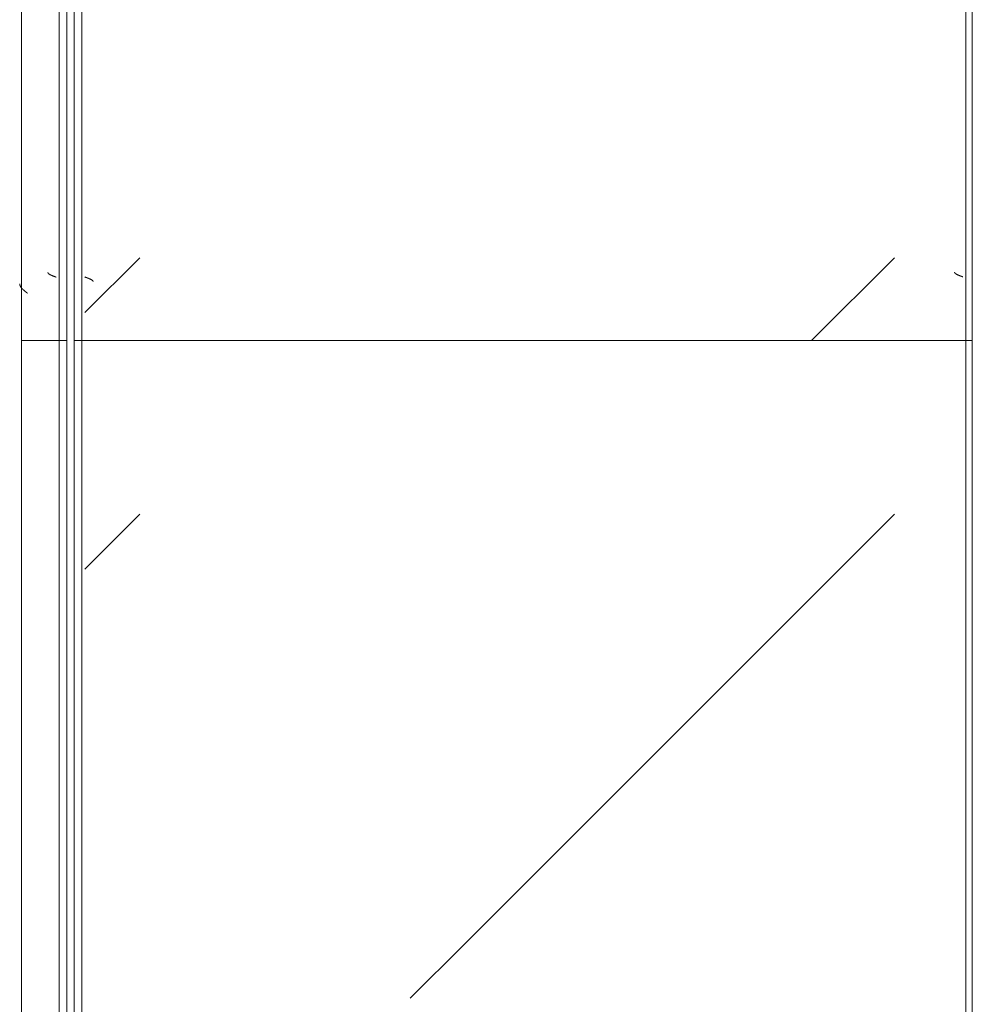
# Model space of a CAD drawing. Header units: millimetres. Extents: x -5460 to 47962, y 30005 to 103451.
# Tile 41 of 192: x 8276 to 8908, y 50401 to 51054. Entities that reach past the tile are written whole.
import ezdxf

# ---------------------------------------------------------------- set-up
doc = ezdxf.new("R2010")
doc.units = ezdxf.units.MM
doc.layers.add('M-EQPM-____-OTLN', color=7, linetype='Continuous', lineweight=9)

# ---------------------------------------------------------------- blocks, each defined once
blk = doc.blocks.new('ПР_Низ пояс - Тип 1-V744-ВКК_01_К1_З_ЭОМ_кабель_')
at = {"layer": 'M-EQPM-____-OTLN', "true_color": 0xffffff}
h = blk.add_hatch(dxfattribs=at)
h.set_pattern_fill('FP_218', style=0, pattern_type=2)
h.set_pattern_definition([(135, (-47060, 5930), (-1000, 1e-13), [50, -1364.214]), (135, (-46560, 5930), (-1000, 1e-13), [50, -1364.214]), (135, (-46560, 6430), (-1000, 1e-13), [50, -1364.214]), (135, (-47274.64, 6644.64), (-1000, 1e-13), [403.55, -1010.664]), (135, (-46774.64, 6644.64), (-1000, 1e-13), [403.55, -1010.664]), (135, (-47274.64, 6144.64), (-1000, 1e-13), [403.55, -1010.664]), (135, (-46774.64, 6144.64), (-1000, 1e-13), [453.55, -960.664])])
h.paths.add_polyline_path([(500, 26.67), (500, 6.26), (2400, 6.26), (2400, 588), (500, 588), (500, 359.12)])
at = {"layer": 'M-EQPM-____-OTLN', "color": 253, "true_color": 0xaaaaaa}
for p, q in [((500, 595), (2400, 595)), ((2400, 595), (2400, 590)), ((500, 590), (2400, 590)), ((2400, 590), (2400, 588)), ((2400, 588), (2400, 6.26)), ((500, 4.26), (2400, 4.26)), ((500, 0), (2400, 0)), ((2400, 6.26), (2400, 4.26)), ((2400, 4.26), (2400, 0))]:
    blk.add_line(p, q, dxfattribs=at)
blk = doc.blocks.new('ПР_Перед пояса - Тип 1-V747-ВКК_01_К1_З_ЭОМ_кабель_')
at = {"layer": 'M-EQPM-____-OTLN', "color": 253, "true_color": 0xaaaaaa}
for p, q in [((0, 630), (1900, 630)), ((1900, 630), (1900, 626)), ((1900, 626), (1900, 607)), ((1900, 607), (1900, 605)), ((0, 605), (1900, 605)), ((1900, 605), (1900, 600)), ((0, 600), (1900, 600))]:
    blk.add_line(p, q, dxfattribs=at)
blk = doc.blocks.new('FP_791-ВКК_01_К1_З_ЭОМ_кабель_')
at = {"layer": 'M-EQPM-____-OTLN', "color": 7, "true_color": 0xffffff}
for p, q in [((1888.23, -587.33), (1888.28, -587.19)), ((1888.28, -587.19), (1888.33, -587.06)), ((1888.33, -587.06), (1888.38, -586.93)), ((1888.38, -586.93), (1888.43, -586.79)), ((1888.43, -586.79), (1888.47, -586.66)), ((1888.47, -586.66), (1888.52, -586.53)), ((1888.52, -586.53), (1888.57, -586.4)), ((1888.57, -586.4), (1888.62, -586.27)), ((1888.62, -586.27), (1888.67, -586.15)), ((1888.67, -586.15), (1888.72, -586.02)), ((1888.72, -586.02), (1888.77, -585.89)), ((1888.77, -585.89), (1888.82, -585.77)), ((1888.82, -585.77), (1888.87, -585.65)), ((1888.87, -585.65), (1888.92, -585.53)), ((1888.92, -585.53), (1888.96, -585.41)), ((1888.96, -585.41), (1889.01, -585.29)), ((1889.01, -585.29), (1889.06, -585.17)), ((1889.06, -585.17), (1889.11, -585.06)), ((1889.11, -585.06), (1889.16, -584.94)), ((1889.16, -584.94), (1889.21, -584.83)), ((1889.21, -584.83), (1889.26, -584.72)), ((1889.26, -584.72), (1889.31, -584.61)), ((1889.31, -584.61), (1889.36, -584.51)), ((1889.36, -584.51), (1889.4, -584.41)), ((1889.4, -584.41), (1889.45, -584.3)), ((1889.45, -584.3), (1889.5, -584.21)), ((1889.5, -584.21), (1889.55, -584.11)), ((1889.55, -584.11), (1889.6, -584.01)), ((1889.6, -584.01), (1889.65, -583.92)), ((1889.65, -583.92), (1889.7, -583.83)), ((1889.7, -583.83), (1889.75, -583.75)), ((1889.75, -583.75), (1889.8, -583.66)), ((1889.8, -583.66), (1889.85, -583.58)), ((1889.85, -583.58), (1889.89, -583.5)), ((1889.89, -583.5), (1889.94, -583.42)), ((1889.94, -583.42), (1889.99, -583.35)), ((1890, -583.34), (1890.05, -583.27)), ((1890.05, -583.27), (1890.1, -583.2)), ((1890.1, -583.2), (1890.15, -583.13)), ((1890.15, -583.13), (1890.2, -583.07)), ((1890.2, -583.07), (1890.24, -583.01)), ((1890.24, -583.01), (1890.29, -582.96)), ((1890.29, -582.96), (1890.34, -582.9)), ((1890.34, -582.9), (1890.39, -582.85)), ((1890.39, -582.85), (1890.44, -582.81)), ((1890.44, -582.81), (1890.49, -582.76)), ((1890.49, -582.76), (1890.54, -582.72)), ((1890.54, -582.72), (1890.59, -582.68)), ((1890.59, -582.68), (1890.64, -582.65)), ((1890.64, -582.65), (1890.69, -582.62)), ((1890.69, -582.62), (1890.73, -582.59)), ((1890.73, -582.59), (1890.78, -582.57)), ((1890.78, -582.57), (1890.83, -582.55)), ((1890.83, -582.55), (1890.88, -582.53)), ((1890.88, -582.53), (1890.93, -582.51)), ((1890.93, -582.51), (1890.98, -582.5)), ((1890.98, -582.5), (1891.03, -582.49)), ((1891.03, -582.49), (1891.08, -582.49)), ((1887.98, -588), (1888.03, -587.87)), ((1888.03, -587.87), (1888.08, -587.73)), ((1888.08, -587.73), (1888.13, -587.6)), ((1888.13, -587.6), (1888.18, -587.46)), ((1888.18, -587.46), (1888.23, -587.33))]:
    blk.add_line(p, q, dxfattribs=at)
blk = doc.blocks.new('FP_792-ВКК_01_К1_З_ЭОМ_кабель_')
at = {"layer": 'M-EQPM-____-OTLN', "color": 7, "true_color": 0xffffff}
for p, q in [((887.81, -6.53), (887.86, -6.39)), ((887.86, -6.39), (887.91, -6.26)), ((1387.81, -6.53), (1387.86, -6.39)), ((1387.86, -6.39), (1387.91, -6.26)), ((1887.81, -6.53), (1887.86, -6.39)), ((1887.86, -6.39), (1887.91, -6.26)), ((884.81, -11.77), (884.86, -11.76)), ((884.86, -11.76), (884.91, -11.76)), ((884.91, -11.76), (884.96, -11.74)), ((884.96, -11.74), (885.01, -11.73)), ((885.01, -11.73), (885.06, -11.71)), ((885.06, -11.71), (885.11, -11.69)), ((885.11, -11.69), (885.16, -11.66)), ((885.16, -11.66), (885.21, -11.64)), ((885.21, -11.64), (885.26, -11.61)), ((885.26, -11.61), (885.31, -11.57)), ((885.31, -11.57), (885.35, -11.53)), ((885.35, -11.53), (885.4, -11.49)), ((885.4, -11.49), (885.45, -11.45)), ((885.45, -11.45), (885.5, -11.4)), ((885.5, -11.4), (885.55, -11.35)), ((885.55, -11.35), (885.6, -11.3)), ((885.6, -11.3), (885.65, -11.24)), ((885.65, -11.24), (885.7, -11.18)), ((885.7, -11.18), (885.75, -11.12)), ((885.75, -11.12), (885.8, -11.05)), ((885.8, -11.05), (885.85, -10.99)), ((885.85, -10.99), (885.89, -10.91)), ((885.89, -10.91), (885.94, -10.84)), ((885.94, -10.84), (885.99, -10.76)), ((885.99, -10.76), (886.04, -10.69)), ((886.04, -10.69), (886.09, -10.6)), ((886.09, -10.6), (886.14, -10.52)), ((886.14, -10.52), (886.19, -10.43)), ((886.19, -10.43), (886.24, -10.34)), ((886.24, -10.34), (886.29, -10.25)), ((886.29, -10.25), (886.34, -10.16)), ((886.34, -10.16), (886.39, -10.06)), ((886.39, -10.06), (886.43, -9.96)), ((886.43, -9.96), (886.48, -9.86)), ((886.48, -9.86), (886.53, -9.75)), ((886.53, -9.75), (886.58, -9.65)), ((886.58, -9.65), (886.63, -9.54)), ((886.63, -9.54), (886.68, -9.43)), ((886.68, -9.43), (886.73, -9.32)), ((886.73, -9.32), (886.78, -9.21)), ((886.78, -9.21), (886.83, -9.09)), ((886.83, -9.09), (886.88, -8.97)), ((886.88, -8.97), (886.93, -8.86)), ((886.93, -8.86), (886.97, -8.74)), ((886.97, -8.74), (887.02, -8.61)), ((887.02, -8.61), (887.07, -8.49)), ((887.07, -8.49), (887.12, -8.37)), ((887.12, -8.37), (887.17, -8.24)), ((887.17, -8.24), (887.22, -8.11)), ((887.22, -8.11), (887.27, -7.99)), ((887.27, -7.99), (887.32, -7.86)), ((887.32, -7.86), (887.37, -7.73)), ((887.37, -7.73), (887.42, -7.6)), ((887.42, -7.6), (887.47, -7.46)), ((887.47, -7.46), (887.51, -7.33)), ((887.51, -7.33), (887.56, -7.2)), ((887.56, -7.2), (887.61, -7.07)), ((887.61, -7.07), (887.66, -6.93)), ((887.66, -6.93), (887.71, -6.8)), ((887.71, -6.8), (887.76, -6.66)), ((887.76, -6.66), (887.81, -6.53)), ((1384.81, -11.77), (1384.86, -11.76)), ((1384.86, -11.76), (1384.91, -11.76)), ((1384.91, -11.76), (1384.96, -11.74)), ((1384.96, -11.74), (1385.01, -11.73)), ((1385.01, -11.73), (1385.06, -11.71)), ((1385.06, -11.71), (1385.11, -11.69)), ((1385.11, -11.69), (1385.16, -11.66)), ((1385.16, -11.66), (1385.21, -11.64)), ((1385.21, -11.64), (1385.26, -11.61)), ((1385.26, -11.61), (1385.31, -11.57)), ((1385.31, -11.57), (1385.35, -11.53)), ((1385.35, -11.53), (1385.4, -11.49)), ((1385.4, -11.49), (1385.45, -11.45)), ((1385.45, -11.45), (1385.5, -11.4)), ((1385.5, -11.4), (1385.55, -11.35)), ((1385.55, -11.35), (1385.6, -11.3)), ((1385.6, -11.3), (1385.65, -11.24)), ((1385.65, -11.24), (1385.7, -11.18)), ((1385.7, -11.18), (1385.75, -11.12)), ((1385.75, -11.12), (1385.8, -11.05)), ((1385.8, -11.05), (1385.85, -10.99)), ((1385.85, -10.99), (1385.89, -10.91)), ((1385.89, -10.91), (1385.94, -10.84)), ((1385.94, -10.84), (1385.99, -10.76)), ((1385.99, -10.76), (1386.04, -10.69)), ((1386.04, -10.69), (1386.09, -10.6)), ((1386.09, -10.6), (1386.14, -10.52)), ((1386.14, -10.52), (1386.19, -10.43)), ((1386.19, -10.43), (1386.24, -10.34)), ((1386.24, -10.34), (1386.29, -10.25)), ((1386.29, -10.25), (1386.34, -10.16)), ((1386.34, -10.16), (1386.39, -10.06)), ((1386.39, -10.06), (1386.43, -9.96)), ((1386.43, -9.96), (1386.48, -9.86)), ((1386.48, -9.86), (1386.53, -9.75)), ((1386.53, -9.75), (1386.58, -9.65)), ((1386.58, -9.65), (1386.63, -9.54)), ((1386.63, -9.54), (1386.68, -9.43)), ((1386.68, -9.43), (1386.73, -9.32)), ((1386.73, -9.32), (1386.78, -9.21)), ((1386.78, -9.21), (1386.83, -9.09)), ((1386.83, -9.09), (1386.88, -8.97)), ((1386.88, -8.97), (1386.93, -8.86)), ((1386.93, -8.86), (1386.97, -8.74)), ((1386.97, -8.74), (1387.02, -8.61)), ((1387.02, -8.61), (1387.07, -8.49)), ((1387.07, -8.49), (1387.12, -8.37)), ((1387.12, -8.37), (1387.17, -8.24)), ((1387.17, -8.24), (1387.22, -8.11)), ((1387.22, -8.11), (1387.27, -7.99)), ((1387.27, -7.99), (1387.32, -7.86)), ((1387.32, -7.86), (1387.37, -7.73)), ((1387.37, -7.73), (1387.42, -7.6)), ((1387.42, -7.6), (1387.47, -7.46)), ((1387.47, -7.46), (1387.51, -7.33)), ((1387.51, -7.33), (1387.56, -7.2)), ((1387.56, -7.2), (1387.61, -7.07)), ((1387.61, -7.07), (1387.66, -6.93)), ((1387.66, -6.93), (1387.71, -6.8)), ((1387.71, -6.8), (1387.76, -6.66)), ((1387.76, -6.66), (1387.81, -6.53)), ((1884.81, -11.77), (1884.86, -11.76)), ((1884.86, -11.76), (1884.91, -11.76)), ((1884.91, -11.76), (1884.96, -11.74)), ((1884.96, -11.74), (1885.01, -11.73)), ((1885.01, -11.73), (1885.06, -11.71)), ((1885.06, -11.71), (1885.11, -11.69)), ((1885.11, -11.69), (1885.16, -11.66)), ((1885.16, -11.66), (1885.21, -11.64)), ((1885.21, -11.64), (1885.26, -11.61)), ((1885.26, -11.61), (1885.31, -11.57)), ((1885.31, -11.57), (1885.35, -11.53)), ((1885.35, -11.53), (1885.4, -11.49)), ((1885.4, -11.49), (1885.45, -11.45)), ((1885.45, -11.45), (1885.5, -11.4)), ((1885.5, -11.4), (1885.55, -11.35)), ((1885.55, -11.35), (1885.6, -11.3)), ((1885.6, -11.3), (1885.65, -11.24)), ((1885.65, -11.24), (1885.7, -11.18)), ((1885.7, -11.18), (1885.75, -11.12)), ((1885.75, -11.12), (1885.8, -11.05)), ((1885.8, -11.05), (1885.85, -10.99)), ((1885.85, -10.99), (1885.89, -10.91)), ((1885.89, -10.91), (1885.94, -10.84)), ((1885.94, -10.84), (1885.99, -10.76)), ((1885.99, -10.76), (1886.04, -10.69)), ((1886.04, -10.69), (1886.09, -10.6)), ((1886.09, -10.6), (1886.14, -10.52)), ((1886.14, -10.52), (1886.19, -10.43)), ((1886.19, -10.43), (1886.24, -10.34)), ((1886.24, -10.34), (1886.29, -10.25)), ((1886.29, -10.25), (1886.34, -10.16)), ((1886.34, -10.16), (1886.39, -10.06)), ((1886.39, -10.06), (1886.43, -9.96)), ((1886.43, -9.96), (1886.48, -9.86)), ((1886.48, -9.86), (1886.53, -9.75)), ((1886.53, -9.75), (1886.58, -9.65)), ((1886.58, -9.65), (1886.63, -9.54)), ((1886.63, -9.54), (1886.68, -9.43)), ((1886.68, -9.43), (1886.73, -9.32)), ((1886.73, -9.32), (1886.78, -9.21)), ((1886.78, -9.21), (1886.83, -9.09)), ((1886.83, -9.09), (1886.88, -8.97)), ((1886.88, -8.97), (1886.93, -8.86)), ((1886.93, -8.86), (1886.97, -8.74)), ((1886.97, -8.74), (1887.02, -8.61)), ((1887.02, -8.61), (1887.07, -8.49)), ((1887.07, -8.49), (1887.12, -8.37)), ((1887.12, -8.37), (1887.17, -8.24)), ((1887.17, -8.24), (1887.22, -8.11)), ((1887.22, -8.11), (1887.27, -7.99)), ((1887.27, -7.99), (1887.32, -7.86)), ((1887.32, -7.86), (1887.37, -7.73)), ((1887.37, -7.73), (1887.42, -7.6)), ((1887.42, -7.6), (1887.47, -7.46)), ((1887.47, -7.46), (1887.51, -7.33)), ((1887.51, -7.33), (1887.56, -7.2)), ((1887.56, -7.2), (1887.61, -7.07)), ((1887.61, -7.07), (1887.66, -6.93)), ((1887.66, -6.93), (1887.71, -6.8)), ((1887.71, -6.8), (1887.76, -6.66)), ((1887.76, -6.66), (1887.81, -6.53))]:
    blk.add_line(p, q, dxfattribs=at)
blk = doc.blocks.new('УТ_03_Низ пояса - Тип 1-10199492-ВКК_01_К1_З_ЭОМ_кабель_')
at = {"layer": 'M-EQPM-____-OTLN', "true_color": 0xffffff}
h = blk.add_hatch(dxfattribs=at)
h.set_pattern_fill('FP_230', style=0, pattern_type=2)
h.set_pattern_definition([(315, (51390, -5930), (1000, 0), [50, -1364.214]), (315, (50890, -5930), (1000, 0), [50, -1364.214]), (315, (50890, -6430), (1000, 0), [50, -1364.214]), (315, (51604.64, -6644.64), (1000, 0), [403.55, -1010.664]), (315, (51104.64, -6644.64), (1000, 0), [403.55, -1010.664]), (315, (51604.64, -6144.64), (1000, 0), [403.55, -1010.664]), (315, (51104.64, -6144.64), (1000, 0), [453.55, -960.664])])
h.paths.add_polyline_path([(1930, -359.12), (1930, -6.26), (623.74, -6.26), (42, -588), (1930, -588), (1930, -525.34)])
at = {"layer": 'M-EQPM-____-OTLN', "color": 253, "true_color": 0xaaaaaa}
for p, q in [((1930, 0), (630, 0)), ((1930, 0), (1930, -4.26)), ((1930, -4.26), (625.74, -4.26)), ((1930, -4.26), (1930, -6.26)), ((1930, -6.26), (1930, -588)), ((1930, -590), (40, -590)), ((1930, -588), (1930, -590)), ((1930, -590), (1930, -595)), ((1930, -595), (35, -595))]:
    blk.add_line(p, q, dxfattribs=at)
for name in ['FP_792-ВКК_01_К1_З_ЭОМ_кабель_', 'FP_791-ВКК_01_К1_З_ЭОМ_кабель_']:
    blk.add_blockref(name, (0, 0), dxfattribs=at)
blk = doc.blocks.new('FP_793-ВКК_01_К1_З_ЭОМ_кабель_')
at = {"layer": 'M-EQPM-____-OTLN', "color": 7, "true_color": 0xffffff}
for p, q in [((1885, -612.51), (1885.05, -612.51)), ((1885.05, -612.51), (1885.1, -612.5)), ((1885.1, -612.5), (1885.15, -612.49)), ((1885.15, -612.49), (1885.2, -612.47)), ((1885.2, -612.47), (1885.25, -612.45)), ((1885.25, -612.45), (1885.3, -612.43)), ((1885.3, -612.43), (1885.35, -612.41)), ((1885.35, -612.41), (1885.39, -612.38)), ((1885.39, -612.38), (1885.44, -612.35)), ((1885.44, -612.35), (1885.49, -612.31)), ((1885.49, -612.31), (1885.54, -612.28)), ((1885.54, -612.28), (1885.59, -612.24)), ((1885.59, -612.24), (1885.64, -612.19)), ((1885.64, -612.19), (1885.69, -612.14)), ((1885.69, -612.14), (1885.74, -612.09)), ((1885.74, -612.09), (1885.79, -612.04)), ((1885.79, -612.04), (1885.84, -611.98)), ((1885.84, -611.98), (1885.89, -611.93)), ((1885.89, -611.93), (1885.93, -611.86)), ((1885.93, -611.86), (1885.98, -611.8)), ((1885.98, -611.8), (1886.03, -611.73)), ((1886.03, -611.73), (1886.08, -611.66)), ((1886.08, -611.66), (1886.13, -611.58)), ((1886.13, -611.58), (1886.18, -611.51)), ((1886.18, -611.51), (1886.23, -611.43)), ((1886.23, -611.43), (1886.28, -611.35)), ((1886.28, -611.35), (1886.33, -611.26)), ((1886.33, -611.26), (1886.38, -611.18)), ((1886.38, -611.18), (1886.43, -611.09)), ((1886.43, -611.09), (1886.47, -610.99)), ((1886.47, -610.99), (1886.52, -610.9)), ((1886.52, -610.9), (1886.57, -610.8)), ((1886.57, -610.8), (1886.62, -610.7)), ((1886.62, -610.7), (1886.67, -610.6)), ((1886.67, -610.6), (1886.72, -610.5)), ((1886.72, -610.5), (1886.77, -610.39)), ((1886.77, -610.39), (1886.82, -610.28)), ((1886.82, -610.28), (1886.87, -610.18)), ((1886.87, -610.18), (1886.92, -610.06)), ((1886.92, -610.06), (1886.97, -609.95)), ((1886.97, -609.95), (1887.01, -609.83)), ((1887.01, -609.83), (1887.06, -609.72)), ((1887.06, -609.72), (1887.11, -609.6)), ((1887.11, -609.6), (1887.16, -609.48)), ((1887.16, -609.48), (1887.21, -609.36)), ((1887.21, -609.36), (1887.26, -609.23)), ((1887.26, -609.23), (1887.31, -609.11)), ((1887.31, -609.11), (1887.36, -608.98)), ((1887.36, -608.98), (1887.41, -608.86)), ((1887.41, -608.86), (1887.46, -608.73)), ((1887.46, -608.73), (1887.51, -608.6)), ((1887.51, -608.6), (1887.55, -608.47)), ((1887.55, -608.47), (1887.6, -608.34)), ((1887.6, -608.34), (1887.65, -608.21)), ((1887.65, -608.21), (1887.7, -608.08)), ((1887.7, -608.08), (1887.75, -607.94)), ((1887.75, -607.94), (1887.8, -607.81)), ((1887.8, -607.81), (1887.85, -607.67)), ((1887.85, -607.67), (1887.9, -607.54)), ((1887.9, -607.54), (1887.95, -607.41)), ((1887.95, -607.41), (1888, -607.27)), ((1888, -607.27), (1888.05, -607.14)), ((1888.05, -607.14), (1888.09, -607))]:
    blk.add_line(p, q, dxfattribs=at)
blk = doc.blocks.new('FP_794-ВКК_01_К1_З_ЭОМ_кабель_')
at = {"layer": 'M-EQPM-____-OTLN', "color": 7, "true_color": 0xffffff}
for p, q in [((1898.47, -626.38), (1898.56, -626.25)), ((1898.56, -626.25), (1898.66, -626.13)), ((1898.66, -626.13), (1898.76, -626)), ((1892.62, -631.16), (1892.72, -631.16)), ((1892.72, -631.16), (1892.82, -631.15)), ((1892.82, -631.15), (1892.92, -631.14)), ((1892.92, -631.14), (1893.01, -631.12)), ((1893.01, -631.12), (1893.11, -631.1)), ((1893.11, -631.1), (1893.21, -631.08)), ((1893.21, -631.08), (1893.31, -631.06)), ((1893.31, -631.06), (1893.4, -631.03)), ((1893.4, -631.03), (1893.5, -631)), ((1893.5, -631), (1893.6, -630.96)), ((1893.6, -630.96), (1893.7, -630.93)), ((1893.7, -630.93), (1893.79, -630.89)), ((1893.79, -630.89), (1893.89, -630.85)), ((1893.89, -630.85), (1893.99, -630.8)), ((1893.99, -630.8), (1894.09, -630.75)), ((1894.09, -630.75), (1894.18, -630.7)), ((1894.18, -630.7), (1894.28, -630.65)), ((1894.28, -630.65), (1894.38, -630.59)), ((1894.38, -630.59), (1894.47, -630.54)), ((1894.47, -630.54), (1894.57, -630.47)), ((1894.57, -630.47), (1894.67, -630.41)), ((1894.67, -630.41), (1894.77, -630.34)), ((1894.77, -630.34), (1894.86, -630.27)), ((1894.86, -630.27), (1894.96, -630.2)), ((1894.96, -630.2), (1895.06, -630.13)), ((1895.06, -630.13), (1895.16, -630.05)), ((1895.16, -630.05), (1895.25, -629.97)), ((1895.25, -629.97), (1895.35, -629.89)), ((1895.35, -629.89), (1895.45, -629.81)), ((1895.45, -629.81), (1895.55, -629.72)), ((1895.55, -629.72), (1895.64, -629.63)), ((1895.64, -629.63), (1895.74, -629.54)), ((1895.74, -629.54), (1895.84, -629.45)), ((1895.84, -629.45), (1895.94, -629.35)), ((1895.94, -629.35), (1896.03, -629.26)), ((1896.03, -629.26), (1896.13, -629.16)), ((1896.13, -629.16), (1896.23, -629.06)), ((1896.23, -629.06), (1896.32, -628.95)), ((1896.32, -628.95), (1896.42, -628.85)), ((1896.42, -628.85), (1896.52, -628.75)), ((1896.52, -628.75), (1896.62, -628.64)), ((1896.62, -628.64), (1896.71, -628.53)), ((1896.71, -628.53), (1896.81, -628.42)), ((1896.81, -628.42), (1896.91, -628.31)), ((1896.91, -628.31), (1897.01, -628.19)), ((1897.01, -628.19), (1897.1, -628.08)), ((1897.1, -628.08), (1897.2, -627.96)), ((1897.2, -627.96), (1897.3, -627.85)), ((1897.3, -627.85), (1897.4, -627.73)), ((1897.4, -627.73), (1897.49, -627.61)), ((1897.49, -627.61), (1897.59, -627.49)), ((1897.59, -627.49), (1897.69, -627.37)), ((1897.69, -627.37), (1897.78, -627.25)), ((1897.78, -627.25), (1897.88, -627.13)), ((1897.88, -627.13), (1897.98, -627)), ((1897.98, -627), (1898.08, -626.88)), ((1898.08, -626.88), (1898.17, -626.75)), ((1898.17, -626.75), (1898.27, -626.63)), ((1898.27, -626.63), (1898.37, -626.5)), ((1898.37, -626.5), (1898.47, -626.38))]:
    blk.add_line(p, q, dxfattribs=at)
blk = doc.blocks.new('УТ1_03_Перед пояса - Тип 1-10170735-ВКК_01_К1_З_ЭОМ_кабель_')
at = {"layer": 'M-EQPM-____-OTLN', "color": 253, "true_color": 0xaaaaaa}
for p, q in [((1930, -600), (0, -600)), ((1930, -600), (1930, -605)), ((1930, -605), (0, -605)), ((1930, -605), (1930, -607)), ((1930, -607), (1930, -626)), ((1930, -626), (1930, -630)), ((1930, -630), (30, -630))]:
    blk.add_line(p, q, dxfattribs=at)
for name in ['FP_793-ВКК_01_К1_З_ЭОМ_кабель_', 'FP_794-ВКК_01_К1_З_ЭОМ_кабель_']:
    blk.add_blockref(name, (0, 0), dxfattribs=at)
blk = doc.blocks.new('Наметкина 10_РД_АРФ_К1_R21_rvt-1-ВКК_01_К1_З_ЭОМ_кабель_')
at = {"layer": 'M-EQPM-____-OTLN', "color": 253, "lineweight": 9, "true_color": 0xaaaaaa}
for name, p, rotation in [('УТ1_03_Перед пояса - Тип 1-10170735-ВКК_01_К1_З_ЭОМ_кабель_', (6930, 51890), 269.9999999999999), ('УТ_03_Низ пояса - Тип 1-10199492-ВКК_01_К1_З_ЭОМ_кабель_', (6930, 51890), 269.9999999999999), ('ПР_Перед пояса - Тип 1-V747-ВКК_01_К1_З_ЭОМ_кабель_', (6930, 48060), 89.9999999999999), ('ПР_Низ пояс - Тип 1-V744-ВКК_01_К1_З_ЭОМ_кабель_', (6930, 47560), 89.9999999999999)]:
    blk.add_blockref(name, p, dxfattribs=dict(at, rotation=rotation))

msp = doc.modelspace()

# ---------------------------------------------------------------- block references
at = {"lineweight": 5}
msp.add_blockref('Наметкина 10_РД_АРФ_К1_R21_rvt-1-ВКК_01_К1_З_ЭОМ_кабель_', (1977.65, 881.21), dxfattribs=at)

doc.saveas('drawing.dxf')
